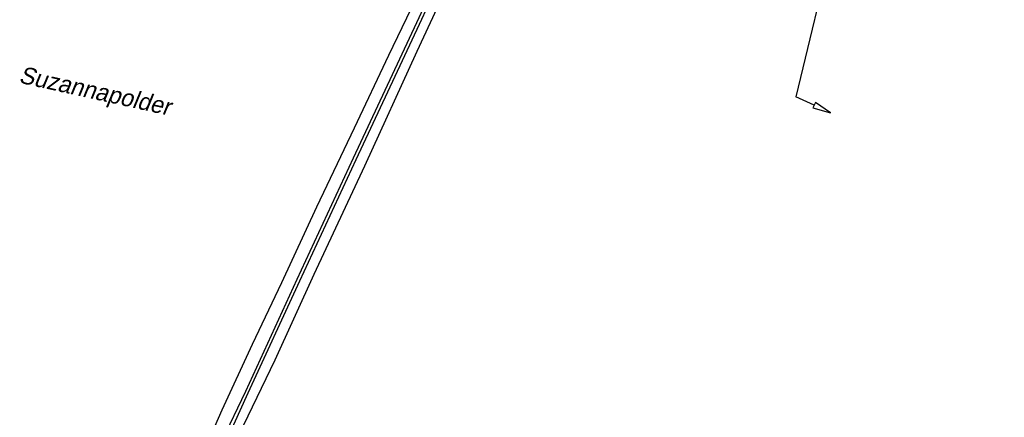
# Model space of a CAD drawing. Header units: metres. Extents: x 63969 to 66720, y 402115 to 403595.
# Tile 11 of 52: x 65105 to 65335, y 403158 to 403251. Entities that reach past the tile are written whole.
import ezdxf

# ---------------------------------------------------------------- set-up
doc = ezdxf.new("R2010")
doc.units = ezdxf.units.M
for name, color, linetype in [('BS-INSTEEK-SLOOT-KPN', 253, 'CONTINUOUS'), ('BS-WATERLIJN-KPN', 253, 'CONTINUOUS'), ('DWARSPROFIEL_LOKATIE', 125, 'CONTINUOUS')]:
    doc.layers.add(name, color=color, linetype=linetype)
doc.layers.add('BS-OVERIGE-NAMEN', color=253, linetype='CONTINUOUS', lineweight=25)
doc.layers.add('TL-5.0mm Tekst', color=4, linetype='CONTINUOUS', lineweight=50)
doc.styles.add('StagCAD', font='StagCAD.ttf')

# ---------------------------------------------------------------- blocks, each defined once
blk = doc.blocks.new('PIJLTJE')
at = {"layer": 'DWARSPROFIEL_LOKATIE'}
blk.add_line((0, 4.69), (0, 0), dxfattribs=at)
blk.add_lwpolyline([(0, 8.9), (-0.7, 4.69), (0.7, 4.69)], close=True, dxfattribs=at)
blk = doc.blocks.new('riviernaam')
at = {"layer": 'TL-5.0mm Tekst', "style": 'StagCAD', "oblique": 10}
blk.add_attdef('NAAM', (0, 0), '', height=4, dxfattribs=at)

msp = doc.modelspace()

# ---------------------------------------------------------------- linework, layer by layer
at = {"layer": 'BS-INSTEEK-SLOOT-KPN'}
for points in [[(65149.23, 403153.12, 0), (65152.38, 403160.22, 0), (65159.42, 403175.54, 0), (65166.25, 403189.93, 0), (65174.41, 403207.59, 0), (65183.22, 403226.08, 0), (65191.26, 403243.03, 0), (65198.54, 403258.3, 0), (65204.43, 403270.25, 0), (65210.16, 403281.9, 0), (65212.59, 403286.81, 0)], [(65217.1, 403286.38, 0), (65216.59, 403285.28, 0), (65207.12, 403264, 0), (65197.77, 403243.86, 0), (65185.55, 403217.08, 0), (65173.77, 403191.78, 0), (65164.64, 403171.8, 0), (65157.28, 403156.45, 0), (65155.51, 403152.71, 0), (65155.98, 403151.35, 0), (65157.3, 403151.17, 0), (65163.54, 403151.48, 0), (65168.96, 403151.42, 0), (65175.75, 403150.08, 0), (65181.43, 403148.29, 0), (65192.03, 403144.47, 0), (65201.94, 403140.76, 0)]]:
    msp.add_polyline3d(points, dxfattribs=at)
at = {"layer": 'BS-WATERLIJN-KPN'}
for points in [[(65153.58, 403153.51, 0), (65158.46, 403164.2, 0), (65170.47, 403190.34, 0), (65183.63, 403218.65, 0), (65198.41, 403250.24, 0), (65211.01, 403277.4, 0), (65221.6, 403300.68, 0), (65222.26, 403301.74, 0), (65223.11, 403302.41, 0), (65225.02, 403302.85, 0), (65227.69, 403302.48, 0), (65246, 403300.27, 0), (65269.37, 403296.45, 0), (65292.17, 403291.44, 0), (65311.16, 403287.19, 0), (65336.02, 403281.46, 0), (65352.06, 403277.84, 0), (65377.75, 403271.99, 0), (65397.85, 403267.28, 0)], [(65214.79, 403287.59, 0), (65210.3, 403277.73, 0), (65197.7, 403250.57, 0), (65182.92, 403218.98, 0), (65169.76, 403190.66, 0), (65157.79, 403164.5, 0), (65152.25, 403153, 0), (65152.21, 403151.09, 0), (65152.55, 403150.2, 0), (65152.06, 403149.06, 0), (65152.72, 403148.3, 0)]]:
    msp.add_polyline3d(points, dxfattribs=at)
at = {"layer": 'DWARSPROFIEL_LOKATIE'}
msp.add_polyline3d([(65321.35, 403379.09, 0), (65286.2, 403233.27, 0)], dxfattribs=at)

# ---------------------------------------------------------------- block references
at = {"layer": 'BS-OVERIGE-NAMEN', "rotation": 347.6034028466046}
msp.add_blockref('riviernaam', (65104.75, 403236.63), dxfattribs=at).add_auto_attribs({'NAAM': 'Suzannapolder'})
at = {"layer": 'DWARSPROFIEL_LOKATIE', "rotation": 245.5431529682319}
msp.add_blockref('PIJLTJE', (65286.2, 403233.27), dxfattribs=at)

doc.saveas('drawing.dxf')
